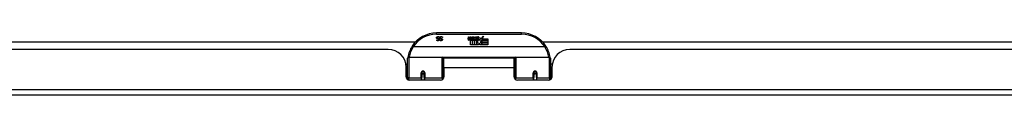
# Model space of a CAD drawing. Header units: inches. Extents: x 20 to 683, y 61 to 320.
# Tile 10 of 256: x 37.63 to 54.92, y 61.18 to 62.27. Entities that reach past the tile are written whole.
import ezdxf

# ---------------------------------------------------------------- set-up
doc = ezdxf.new("R2010")
doc.units = ezdxf.units.IN
doc.header["$MEASUREMENT"] = 0
doc.layers.add('Visible Edges(ANSI)', color=7, linetype='Continuous', lineweight=25)
doc.layers.add('Visible Tangent Edges(ANSI)', color=7, linetype='Continuous', lineweight=25)

msp = doc.modelspace()

# ---------------------------------------------------------------- linework, layer by layer
at = {"layer": 'Visible Edges(ANSI)'}
for p, q in [((46.447, 62.273), (44.951, 62.273)), ((25.711, 62.118), (44.585, 62.118)), ((44.957, 62.153), (44.957, 62.153)), ((44.957, 62.142), (44.957, 62.153)), ((45.002, 62.193), (45.001, 62.193)), ((45.002, 62.205), (45.002, 62.193)), ((45.011, 62.153), (45.012, 62.153)), ((45.011, 62.142), (45.011, 62.153)), ((45.056, 62.205), (45.056, 62.193)), ((45.056, 62.193), (45.056, 62.193)), ((45.506, 62.17), (45.513, 62.204)), ((45.513, 62.204), (45.526, 62.204)), ((45.526, 62.204), (45.52, 62.17)), ((45.542, 62.182), (45.546, 62.204)), ((45.546, 62.204), (45.56, 62.204)), ((45.552, 62.066), (45.552, 62.146)), ((45.581, 62.066), (45.552, 62.066)), ((45.56, 62.204), (45.554, 62.17)), ((45.569, 62.153), (45.569, 62.147)), ((45.569, 62.147), (45.581, 62.147)), ((45.573, 62.159), (45.57, 62.159)), ((45.573, 62.15), (45.573, 62.159)), ((45.584, 62.15), (45.573, 62.15)), ((45.576, 62.182), (45.58, 62.204)), ((45.58, 62.204), (45.594, 62.204)), ((45.581, 62.147), (45.581, 62.066)), ((45.594, 62.204), (45.584, 62.15)), ((45.585, 62.147), (45.608, 62.147)), ((45.585, 62.066), (45.585, 62.147)), ((45.615, 62.066), (45.585, 62.066)), ((45.59, 62.15), (45.614, 62.176)), ((45.606, 62.15), (45.59, 62.15)), ((45.6, 62.204), (45.617, 62.204)), ((45.614, 62.176), (45.6, 62.204)), ((45.619, 62.168), (45.606, 62.15)), ((45.608, 62.147), (45.615, 62.157)), ((45.615, 62.157), (45.615, 62.066)), ((45.617, 62.204), (45.624, 62.185)), ((45.621, 62.168), (45.619, 62.168)), ((45.619, 62.165), (45.627, 62.147)), ((45.619, 62.066), (45.619, 62.165)), ((45.686, 62.066), (45.619, 62.066)), ((45.629, 62.15), (45.621, 62.168)), ((45.624, 62.185), (45.627, 62.185)), ((45.627, 62.185), (45.64, 62.204)), ((45.627, 62.147), (45.649, 62.147)), ((45.645, 62.15), (45.629, 62.15)), ((45.656, 62.204), (45.632, 62.177)), ((45.632, 62.177), (45.645, 62.15)), ((45.64, 62.204), (45.656, 62.204)), ((45.649, 62.147), (45.649, 62.067)), ((45.649, 62.067), (45.686, 62.116)), ((45.655, 62.181), (45.692, 62.181)), ((45.662, 62.193), (45.662, 62.202)), ((45.686, 62.116), (45.665, 62.146)), ((45.69, 62.172), (45.666, 62.172)), ((45.7, 62.092), (45.686, 62.066)), ((45.695, 62.154), (45.702, 62.143)), ((45.718, 62.066), (45.7, 62.092)), ((45.702, 62.143), (45.734, 62.187)), ((45.736, 62.149), (45.716, 62.12)), ((45.716, 62.12), (45.753, 62.067)), ((45.852, 62.066), (45.718, 62.066)), ((45.734, 62.187), (45.736, 62.173)), ((45.736, 62.173), (45.779, 62.219)), ((45.738, 62.138), (45.736, 62.149)), ((45.753, 62.168), (45.738, 62.138)), ((45.753, 62.139), (45.753, 62.168)), ((45.852, 62.139), (45.753, 62.139)), ((45.753, 62.135), (45.852, 62.135)), ((45.753, 62.102), (45.753, 62.135)), ((45.852, 62.102), (45.753, 62.102)), ((45.753, 62.098), (45.852, 62.098)), ((45.753, 62.067), (45.753, 62.098)), ((45.779, 62.219), (45.755, 62.171)), ((45.755, 62.171), (45.852, 62.171)), ((45.852, 62.171), (45.852, 62.139)), ((45.852, 62.135), (45.852, 62.102)), ((45.852, 62.098), (45.852, 62.066)), ((46.812, 62.118), (55.865, 62.118)), ((44.106, 61.984), (26.191, 61.984)), ((46.856, 62.027), (44.542, 62.027)), ((65.207, 61.984), (47.292, 61.984)), ((44.413, 61.724), (44.444, 61.724)), ((44.444, 61.499), (44.444, 61.828)), ((44.464, 61.848), (45.053, 61.848)), ((45.069, 61.832), (45.069, 61.495)), ((45.069, 61.756), (45.083, 61.756)), ((45.083, 61.661), (45.083, 61.829)), ((46.314, 61.829), (45.083, 61.829)), ((46.314, 61.661), (46.314, 61.829)), ((46.329, 61.756), (46.314, 61.756)), ((46.329, 61.495), (46.329, 61.832)), ((46.345, 61.848), (46.934, 61.848)), ((46.954, 61.828), (46.954, 61.499)), ((46.984, 61.724), (46.954, 61.724)), ((44.418, 61.506), (44.418, 61.672)), ((44.418, 61.598), (44.444, 61.598)), ((44.444, 61.564), (44.418, 61.564)), ((44.693, 61.58), (44.695, 61.58)), ((44.693, 61.576), (44.693, 61.489)), ((44.695, 61.574), (44.693, 61.574)), ((44.695, 61.58), (44.695, 61.576)), ((44.699, 61.564), (44.696, 61.564)), ((44.733, 61.564), (44.73, 61.564)), ((44.734, 61.572), (44.736, 61.571)), ((44.736, 61.489), (44.736, 61.576)), ((45.069, 61.565), (45.083, 61.565)), ((45.083, 61.661), (45.083, 61.506)), ((46.314, 61.506), (46.314, 61.661)), ((46.329, 61.565), (46.314, 61.565)), ((46.661, 61.576), (46.661, 61.489)), ((46.664, 61.572), (46.661, 61.571)), ((46.667, 61.564), (46.665, 61.564)), ((46.701, 61.564), (46.699, 61.564)), ((46.704, 61.58), (46.702, 61.58)), ((46.703, 61.576), (46.703, 61.58)), ((46.703, 61.574), (46.705, 61.574)), ((46.705, 61.489), (46.705, 61.576)), ((46.98, 61.598), (46.954, 61.598)), ((46.98, 61.564), (46.954, 61.564)), ((46.98, 61.672), (46.98, 61.506)), ((44.444, 61.499), (44.444, 61.457)), ((45.024, 61.447), (44.477, 61.447)), ((44.693, 61.447), (44.693, 61.489)), ((44.736, 61.489), (44.736, 61.447)), ((45.069, 61.467), (45.069, 61.495)), ((46.329, 61.495), (46.329, 61.467)), ((46.921, 61.447), (46.373, 61.447)), ((46.661, 61.447), (46.661, 61.489)), ((46.705, 61.489), (46.705, 61.447)), ((46.954, 61.457), (46.954, 61.499)), ((92.052, 61.184), (20.447, 61.184))]:
    msp.add_line(p, q, dxfattribs=at)
at = {"layer": 'Visible Edges(ANSI)', "flags": 128}
for points in [[(44.954, 62.189), (44.954, 62.19), (44.954, 62.19), (44.954, 62.191), (44.954, 62.192), (44.954, 62.192), (44.954, 62.193), (44.954, 62.194), (44.955, 62.195), (44.955, 62.195), (44.955, 62.196), (44.955, 62.197), (44.955, 62.197), (44.956, 62.198), (44.956, 62.199), (44.956, 62.199), (44.957, 62.2), (44.957, 62.2), (44.958, 62.201), (44.958, 62.202), (44.958, 62.202), (44.959, 62.203), (44.959, 62.203), (44.96, 62.204), (44.96, 62.204)], [(44.968, 62.171), (44.967, 62.172), (44.966, 62.172), (44.964, 62.172), (44.963, 62.173), (44.962, 62.173), (44.962, 62.174), (44.961, 62.175), (44.96, 62.175), (44.959, 62.176), (44.958, 62.176), (44.958, 62.177), (44.957, 62.178), (44.957, 62.179), (44.956, 62.179), (44.956, 62.18), (44.955, 62.181), (44.955, 62.182), (44.955, 62.183), (44.954, 62.184), (44.954, 62.185), (44.954, 62.186), (44.954, 62.187), (44.954, 62.188), (44.954, 62.189)], [(44.957, 62.153), (44.958, 62.152), (44.958, 62.152), (44.959, 62.151), (44.96, 62.151), (44.96, 62.151), (44.961, 62.15), (44.962, 62.15), (44.963, 62.149), (44.963, 62.149), (44.964, 62.148), (44.965, 62.148), (44.966, 62.148), (44.967, 62.147), (44.968, 62.147), (44.969, 62.147), (44.97, 62.146), (44.97, 62.146), (44.971, 62.146), (44.972, 62.146), (44.973, 62.146), (44.974, 62.145), (44.975, 62.145), (44.976, 62.145), (44.977, 62.145)], [(44.978, 62.137), (44.977, 62.137), (44.976, 62.137), (44.975, 62.137), (44.974, 62.137), (44.973, 62.137), (44.972, 62.137), (44.971, 62.138), (44.97, 62.138), (44.969, 62.138), (44.968, 62.138), (44.967, 62.138), (44.966, 62.138), (44.966, 62.138), (44.965, 62.139), (44.964, 62.139), (44.963, 62.139), (44.962, 62.139), (44.961, 62.14), (44.96, 62.14), (44.96, 62.14), (44.959, 62.141), (44.958, 62.141), (44.957, 62.141), (44.957, 62.142)], [(44.96, 62.204), (44.961, 62.205), (44.961, 62.205), (44.962, 62.206), (44.963, 62.206), (44.963, 62.206), (44.964, 62.207), (44.965, 62.207), (44.965, 62.208), (44.966, 62.208), (44.967, 62.208), (44.967, 62.209), (44.968, 62.209), (44.969, 62.209), (44.969, 62.209), (44.97, 62.21), (44.971, 62.21), (44.972, 62.21), (44.973, 62.21), (44.974, 62.21), (44.975, 62.21), (44.976, 62.21), (44.977, 62.21), (44.978, 62.211), (44.979, 62.211)], [(44.979, 62.202), (44.978, 62.202), (44.977, 62.202), (44.976, 62.202), (44.975, 62.202), (44.974, 62.202), (44.973, 62.202), (44.972, 62.201), (44.971, 62.201), (44.97, 62.201), (44.969, 62.2), (44.968, 62.2), (44.968, 62.199), (44.967, 62.199), (44.966, 62.198), (44.966, 62.197), (44.965, 62.197), (44.965, 62.196), (44.965, 62.195), (44.964, 62.195), (44.964, 62.194), (44.964, 62.193), (44.964, 62.192), (44.964, 62.191), (44.964, 62.191)], [(44.964, 62.191), (44.964, 62.19), (44.964, 62.189), (44.964, 62.189), (44.964, 62.188), (44.964, 62.187), (44.964, 62.187), (44.964, 62.186), (44.965, 62.186), (44.965, 62.185), (44.965, 62.185), (44.965, 62.184), (44.966, 62.184), (44.966, 62.183), (44.966, 62.183), (44.967, 62.182), (44.967, 62.182), (44.968, 62.182), (44.968, 62.181), (44.969, 62.181), (44.97, 62.181), (44.97, 62.18), (44.971, 62.18), (44.972, 62.18), (44.972, 62.18)], [(44.982, 62.167), (44.982, 62.168), (44.981, 62.168), (44.981, 62.168), (44.98, 62.168), (44.98, 62.168), (44.979, 62.168), (44.978, 62.168), (44.978, 62.169), (44.977, 62.169), (44.976, 62.169), (44.976, 62.169), (44.975, 62.169), (44.974, 62.169), (44.974, 62.17), (44.973, 62.17), (44.972, 62.17), (44.972, 62.17), (44.971, 62.17), (44.971, 62.17), (44.97, 62.171), (44.969, 62.171), (44.969, 62.171), (44.968, 62.171), (44.968, 62.171)], [(44.972, 62.18), (44.973, 62.18), (44.973, 62.179), (44.974, 62.179), (44.974, 62.179), (44.975, 62.179), (44.975, 62.179), (44.976, 62.179), (44.976, 62.179), (44.977, 62.178), (44.977, 62.178), (44.978, 62.178), (44.978, 62.178), (44.979, 62.178), (44.979, 62.178), (44.98, 62.178), (44.98, 62.178), (44.981, 62.178), (44.981, 62.177), (44.982, 62.177), (44.983, 62.177), (44.983, 62.177), (44.984, 62.177), (44.984, 62.177), (44.985, 62.176)], [(44.977, 62.145), (44.978, 62.145), (44.979, 62.145), (44.98, 62.145), (44.981, 62.146), (44.982, 62.146), (44.983, 62.146), (44.984, 62.146), (44.985, 62.147), (44.985, 62.147), (44.986, 62.147), (44.987, 62.148), (44.988, 62.148), (44.988, 62.149), (44.989, 62.149), (44.989, 62.15), (44.99, 62.151), (44.99, 62.151), (44.991, 62.152), (44.991, 62.153), (44.991, 62.153), (44.991, 62.154), (44.992, 62.155), (44.992, 62.156), (44.992, 62.156)], [(45.001, 62.157), (45.001, 62.156), (45.001, 62.155), (45.001, 62.153), (45.001, 62.152), (45, 62.151), (45, 62.149), (44.999, 62.148), (44.998, 62.147), (44.998, 62.146), (44.997, 62.145), (44.996, 62.144), (44.995, 62.143), (44.994, 62.142), (44.992, 62.141), (44.991, 62.14), (44.99, 62.14), (44.989, 62.139), (44.987, 62.139), (44.986, 62.138), (44.984, 62.138), (44.983, 62.137), (44.981, 62.137), (44.979, 62.137), (44.978, 62.137)], [(44.979, 62.211), (44.98, 62.211), (44.981, 62.21), (44.982, 62.21), (44.984, 62.21), (44.985, 62.21), (44.986, 62.21), (44.987, 62.21), (44.988, 62.21), (44.989, 62.21), (44.99, 62.209), (44.991, 62.209), (44.992, 62.209), (44.993, 62.209), (44.994, 62.208), (44.994, 62.208), (44.995, 62.208), (44.996, 62.207), (44.997, 62.207), (44.998, 62.207), (44.999, 62.206), (45, 62.206), (45, 62.206), (45.001, 62.205), (45.002, 62.205)], [(45.001, 62.193), (45.001, 62.194), (45, 62.195), (44.999, 62.195), (44.998, 62.196), (44.997, 62.196), (44.996, 62.197), (44.995, 62.198), (44.995, 62.198), (44.994, 62.199), (44.993, 62.199), (44.992, 62.2), (44.991, 62.2), (44.99, 62.2), (44.989, 62.201), (44.988, 62.201), (44.987, 62.201), (44.986, 62.202), (44.985, 62.202), (44.984, 62.202), (44.983, 62.202), (44.982, 62.202), (44.981, 62.202), (44.98, 62.202), (44.979, 62.202)], [(44.992, 62.156), (44.992, 62.157), (44.992, 62.158), (44.991, 62.159), (44.991, 62.159), (44.991, 62.16), (44.991, 62.16), (44.991, 62.161), (44.991, 62.162), (44.99, 62.162), (44.99, 62.163), (44.99, 62.163), (44.989, 62.164), (44.989, 62.164), (44.988, 62.164), (44.988, 62.165), (44.987, 62.165), (44.987, 62.166), (44.986, 62.166), (44.986, 62.166), (44.985, 62.166), (44.985, 62.167), (44.984, 62.167), (44.983, 62.167), (44.982, 62.167)], [(44.985, 62.176), (44.986, 62.176), (44.986, 62.176), (44.987, 62.176), (44.988, 62.176), (44.988, 62.176), (44.989, 62.175), (44.989, 62.175), (44.99, 62.175), (44.99, 62.175), (44.991, 62.174), (44.991, 62.174), (44.992, 62.174), (44.992, 62.174), (44.993, 62.174), (44.993, 62.173), (44.994, 62.173), (44.994, 62.173), (44.994, 62.172), (44.995, 62.172), (44.995, 62.172), (44.996, 62.171), (44.996, 62.171), (44.996, 62.171), (44.997, 62.17)], [(44.997, 62.17), (44.997, 62.17), (44.998, 62.169), (44.998, 62.169), (44.998, 62.169), (44.999, 62.168), (44.999, 62.168), (44.999, 62.167), (44.999, 62.167), (45, 62.166), (45, 62.166), (45, 62.165), (45, 62.165), (45, 62.164), (45.001, 62.164), (45.001, 62.163), (45.001, 62.162), (45.001, 62.162), (45.001, 62.161), (45.001, 62.161), (45.001, 62.16), (45.001, 62.159), (45.001, 62.159), (45.001, 62.158), (45.001, 62.157)], [(45.008, 62.189), (45.008, 62.19), (45.008, 62.19), (45.008, 62.191), (45.008, 62.192), (45.008, 62.192), (45.008, 62.193), (45.009, 62.194), (45.009, 62.195), (45.009, 62.195), (45.009, 62.196), (45.009, 62.197), (45.01, 62.197), (45.01, 62.198), (45.01, 62.199), (45.011, 62.199), (45.011, 62.2), (45.011, 62.2), (45.012, 62.201), (45.012, 62.202), (45.013, 62.202), (45.013, 62.203), (45.014, 62.203), (45.014, 62.204), (45.015, 62.204)], [(45.022, 62.171), (45.021, 62.172), (45.02, 62.172), (45.019, 62.172), (45.018, 62.173), (45.017, 62.173), (45.016, 62.174), (45.015, 62.175), (45.014, 62.175), (45.013, 62.176), (45.013, 62.176), (45.012, 62.177), (45.011, 62.178), (45.011, 62.179), (45.01, 62.179), (45.01, 62.18), (45.01, 62.181), (45.009, 62.182), (45.009, 62.183), (45.009, 62.184), (45.008, 62.185), (45.008, 62.186), (45.008, 62.187), (45.008, 62.188), (45.008, 62.189)], [(45.032, 62.137), (45.031, 62.137), (45.03, 62.137), (45.029, 62.137), (45.028, 62.137), (45.027, 62.137), (45.026, 62.137), (45.025, 62.138), (45.024, 62.138), (45.023, 62.138), (45.022, 62.138), (45.022, 62.138), (45.021, 62.138), (45.02, 62.138), (45.019, 62.139), (45.018, 62.139), (45.017, 62.139), (45.016, 62.139), (45.016, 62.14), (45.015, 62.14), (45.014, 62.14), (45.013, 62.141), (45.012, 62.141), (45.012, 62.141), (45.011, 62.142)], [(45.012, 62.153), (45.012, 62.152), (45.013, 62.152), (45.013, 62.151), (45.014, 62.151), (45.015, 62.151), (45.015, 62.15), (45.016, 62.15), (45.017, 62.149), (45.018, 62.149), (45.018, 62.148), (45.019, 62.148), (45.02, 62.148), (45.021, 62.147), (45.022, 62.147), (45.023, 62.147), (45.024, 62.146), (45.025, 62.146), (45.026, 62.146), (45.027, 62.146), (45.027, 62.146), (45.028, 62.145), (45.029, 62.145), (45.03, 62.145), (45.031, 62.145)], [(45.015, 62.204), (45.015, 62.205), (45.016, 62.205), (45.016, 62.206), (45.017, 62.206), (45.017, 62.206), (45.018, 62.207), (45.019, 62.207), (45.019, 62.208), (45.02, 62.208), (45.021, 62.208), (45.021, 62.209), (45.022, 62.209), (45.023, 62.209), (45.024, 62.209), (45.024, 62.21), (45.025, 62.21), (45.026, 62.21), (45.027, 62.21), (45.028, 62.21), (45.029, 62.21), (45.03, 62.21), (45.031, 62.21), (45.032, 62.211), (45.033, 62.211)], [(45.034, 62.202), (45.032, 62.202), (45.031, 62.202), (45.03, 62.202), (45.029, 62.202), (45.028, 62.202), (45.027, 62.202), (45.026, 62.201), (45.025, 62.201), (45.024, 62.201), (45.023, 62.2), (45.023, 62.2), (45.022, 62.199), (45.021, 62.199), (45.021, 62.198), (45.02, 62.197), (45.02, 62.197), (45.019, 62.196), (45.019, 62.195), (45.019, 62.195), (45.018, 62.194), (45.018, 62.193), (45.018, 62.192), (45.018, 62.191), (45.018, 62.191)], [(45.018, 62.191), (45.018, 62.19), (45.018, 62.189), (45.018, 62.189), (45.018, 62.188), (45.018, 62.187), (45.018, 62.187), (45.019, 62.186), (45.019, 62.186), (45.019, 62.185), (45.019, 62.185), (45.02, 62.184), (45.02, 62.184), (45.02, 62.183), (45.021, 62.183), (45.021, 62.182), (45.022, 62.182), (45.022, 62.182), (45.023, 62.181), (45.023, 62.181), (45.024, 62.181), (45.025, 62.18), (45.025, 62.18), (45.026, 62.18), (45.027, 62.18)], [(45.037, 62.167), (45.036, 62.168), (45.036, 62.168), (45.035, 62.168), (45.035, 62.168), (45.034, 62.168), (45.033, 62.168), (45.033, 62.168), (45.032, 62.169), (45.031, 62.169), (45.031, 62.169), (45.03, 62.169), (45.029, 62.169), (45.029, 62.169), (45.028, 62.17), (45.027, 62.17), (45.027, 62.17), (45.026, 62.17), (45.025, 62.17), (45.025, 62.17), (45.024, 62.171), (45.024, 62.171), (45.023, 62.171), (45.023, 62.171), (45.022, 62.171)], [(45.027, 62.18), (45.027, 62.18), (45.028, 62.179), (45.028, 62.179), (45.029, 62.179), (45.029, 62.179), (45.03, 62.179), (45.03, 62.179), (45.031, 62.179), (45.031, 62.178), (45.032, 62.178), (45.032, 62.178), (45.033, 62.178), (45.033, 62.178), (45.034, 62.178), (45.034, 62.178), (45.035, 62.178), (45.035, 62.178), (45.036, 62.177), (45.036, 62.177), (45.037, 62.177), (45.037, 62.177), (45.038, 62.177), (45.039, 62.177), (45.039, 62.176)], [(45.031, 62.145), (45.032, 62.145), (45.033, 62.145), (45.034, 62.145), (45.035, 62.146), (45.036, 62.146), (45.037, 62.146), (45.038, 62.146), (45.039, 62.147), (45.04, 62.147), (45.04, 62.147), (45.041, 62.148), (45.042, 62.148), (45.043, 62.149), (45.043, 62.149), (45.044, 62.15), (45.044, 62.151), (45.045, 62.151), (45.045, 62.152), (45.045, 62.153), (45.045, 62.153), (45.046, 62.154), (45.046, 62.155), (45.046, 62.156), (45.046, 62.156)], [(45.056, 62.157), (45.056, 62.156), (45.056, 62.155), (45.055, 62.153), (45.055, 62.152), (45.055, 62.151), (45.054, 62.149), (45.053, 62.148), (45.053, 62.147), (45.052, 62.146), (45.051, 62.145), (45.05, 62.144), (45.049, 62.143), (45.048, 62.142), (45.047, 62.141), (45.045, 62.14), (45.044, 62.14), (45.043, 62.139), (45.041, 62.139), (45.04, 62.138), (45.038, 62.138), (45.037, 62.137), (45.035, 62.137), (45.034, 62.137), (45.032, 62.137)], [(45.033, 62.211), (45.034, 62.211), (45.035, 62.21), (45.037, 62.21), (45.038, 62.21), (45.039, 62.21), (45.04, 62.21), (45.041, 62.21), (45.042, 62.21), (45.043, 62.21), (45.044, 62.209), (45.045, 62.209), (45.046, 62.209), (45.047, 62.209), (45.048, 62.208), (45.049, 62.208), (45.05, 62.208), (45.05, 62.207), (45.051, 62.207), (45.052, 62.207), (45.053, 62.206), (45.054, 62.206), (45.055, 62.206), (45.055, 62.205), (45.056, 62.205)], [(45.056, 62.193), (45.055, 62.194), (45.054, 62.195), (45.053, 62.195), (45.052, 62.196), (45.051, 62.196), (45.051, 62.197), (45.05, 62.198), (45.049, 62.198), (45.048, 62.199), (45.047, 62.199), (45.046, 62.2), (45.045, 62.2), (45.044, 62.2), (45.043, 62.201), (45.042, 62.201), (45.041, 62.201), (45.04, 62.202), (45.039, 62.202), (45.038, 62.202), (45.037, 62.202), (45.036, 62.202), (45.036, 62.202), (45.035, 62.202), (45.034, 62.202)], [(45.046, 62.156), (45.046, 62.157), (45.046, 62.158), (45.046, 62.159), (45.046, 62.159), (45.046, 62.16), (45.045, 62.16), (45.045, 62.161), (45.045, 62.162), (45.045, 62.162), (45.044, 62.163), (45.044, 62.163), (45.044, 62.164), (45.043, 62.164), (45.043, 62.164), (45.042, 62.165), (45.042, 62.165), (45.041, 62.166), (45.041, 62.166), (45.04, 62.166), (45.039, 62.166), (45.039, 62.167), (45.038, 62.167), (45.037, 62.167), (45.037, 62.167)], [(45.039, 62.176), (45.04, 62.176), (45.041, 62.176), (45.041, 62.176), (45.042, 62.176), (45.042, 62.176), (45.043, 62.175), (45.043, 62.175), (45.044, 62.175), (45.045, 62.175), (45.045, 62.174), (45.046, 62.174), (45.046, 62.174), (45.046, 62.174), (45.047, 62.174), (45.047, 62.173), (45.048, 62.173), (45.048, 62.173), (45.049, 62.172), (45.049, 62.172), (45.05, 62.172), (45.05, 62.171), (45.05, 62.171), (45.051, 62.171), (45.051, 62.17)], [(45.051, 62.17), (45.052, 62.17), (45.052, 62.169), (45.052, 62.169), (45.052, 62.169), (45.053, 62.168), (45.053, 62.168), (45.053, 62.167), (45.054, 62.167), (45.054, 62.166), (45.054, 62.166), (45.054, 62.165), (45.055, 62.165), (45.055, 62.164), (45.055, 62.164), (45.055, 62.163), (45.055, 62.162), (45.055, 62.162), (45.055, 62.161), (45.056, 62.161), (45.056, 62.16), (45.056, 62.159), (45.056, 62.159), (45.056, 62.158), (45.056, 62.157)], [(44.524, 62.04), (44.524, 62.04), (44.524, 62.04), (44.524, 62.04), (44.525, 62.039), (44.525, 62.039), (44.525, 62.039), (44.526, 62.038), (44.526, 62.038), (44.526, 62.037), (44.527, 62.037), (44.528, 62.037), (44.528, 62.036), (44.529, 62.035), (44.53, 62.035), (44.531, 62.034), (44.532, 62.034), (44.533, 62.033), (44.534, 62.032), (44.535, 62.032), (44.536, 62.031), (44.537, 62.03), (44.538, 62.029), (44.539, 62.029), (44.54, 62.028)], [(44.542, 62.027), (44.542, 62.027), (44.542, 62.027), (44.542, 62.027), (44.542, 62.027), (44.542, 62.027), (44.541, 62.027), (44.541, 62.028), (44.541, 62.028), (44.541, 62.028), (44.541, 62.028), (44.541, 62.028), (44.541, 62.028), (44.541, 62.028), (44.541, 62.028), (44.541, 62.028), (44.541, 62.028), (44.54, 62.028), (44.54, 62.028), (44.54, 62.028), (44.54, 62.028), (44.54, 62.028), (44.54, 62.028), (44.54, 62.028), (44.54, 62.028)], [(46.858, 62.028), (46.858, 62.028), (46.858, 62.028), (46.858, 62.028), (46.857, 62.028), (46.857, 62.028), (46.857, 62.028), (46.857, 62.028), (46.857, 62.028), (46.857, 62.028), (46.857, 62.028), (46.857, 62.028), (46.857, 62.028), (46.857, 62.028), (46.857, 62.028), (46.857, 62.028), (46.856, 62.028), (46.856, 62.028), (46.856, 62.027), (46.856, 62.027), (46.856, 62.027), (46.856, 62.027), (46.856, 62.027), (46.856, 62.027), (46.856, 62.027)], [(46.873, 62.04), (46.874, 62.04), (46.873, 62.04), (46.873, 62.04), (46.873, 62.039), (46.873, 62.039), (46.873, 62.039), (46.872, 62.038), (46.872, 62.038), (46.871, 62.037), (46.871, 62.037), (46.87, 62.037), (46.869, 62.036), (46.869, 62.035), (46.868, 62.035), (46.867, 62.034), (46.866, 62.034), (46.865, 62.033), (46.864, 62.032), (46.863, 62.032), (46.862, 62.031), (46.861, 62.03), (46.86, 62.029), (46.859, 62.029), (46.858, 62.028)], [(44.45, 61.847), (44.45, 61.847), (44.45, 61.847), (44.45, 61.847), (44.45, 61.847), (44.45, 61.846), (44.45, 61.846), (44.45, 61.846), (44.45, 61.846), (44.45, 61.846), (44.45, 61.845), (44.45, 61.845), (44.45, 61.845), (44.45, 61.845), (44.45, 61.844), (44.45, 61.844), (44.45, 61.844), (44.45, 61.844), (44.45, 61.844), (44.45, 61.843), (44.45, 61.843), (44.45, 61.843), (44.45, 61.843), (44.45, 61.843), (44.45, 61.842)], [(46.948, 61.842), (46.948, 61.843), (46.948, 61.843), (46.948, 61.843), (46.948, 61.843), (46.948, 61.843), (46.948, 61.844), (46.948, 61.844), (46.948, 61.844), (46.948, 61.844), (46.948, 61.844), (46.948, 61.845), (46.948, 61.845), (46.948, 61.845), (46.948, 61.845), (46.948, 61.846), (46.948, 61.846), (46.947, 61.846), (46.947, 61.846), (46.947, 61.846), (46.947, 61.847), (46.947, 61.847), (46.947, 61.847), (46.947, 61.847), (46.947, 61.847)], [(44.693, 61.576), (44.693, 61.579), (44.694, 61.581), (44.694, 61.584), (44.696, 61.586), (44.697, 61.589), (44.699, 61.591), (44.701, 61.593), (44.703, 61.595), (44.706, 61.596), (44.709, 61.597), (44.712, 61.597), (44.715, 61.598), (44.718, 61.597), (44.72, 61.597), (44.723, 61.596), (44.726, 61.594), (44.728, 61.593), (44.73, 61.591), (44.732, 61.589), (44.734, 61.586), (44.735, 61.584), (44.736, 61.581), (44.736, 61.579), (44.736, 61.576)], [(46.661, 61.576), (46.662, 61.579), (46.662, 61.581), (46.663, 61.584), (46.664, 61.586), (46.666, 61.589), (46.667, 61.591), (46.669, 61.593), (46.672, 61.595), (46.674, 61.596), (46.677, 61.597), (46.68, 61.597), (46.683, 61.598), (46.686, 61.597), (46.689, 61.597), (46.692, 61.596), (46.694, 61.594), (46.697, 61.593), (46.699, 61.591), (46.701, 61.589), (46.702, 61.586), (46.703, 61.584), (46.704, 61.581), (46.705, 61.579), (46.705, 61.576)], [(45.083, 61.528), (45.083, 61.528), (45.083, 61.528), (45.083, 61.528), (45.083, 61.528), (45.083, 61.528), (45.083, 61.528), (45.083, 61.528), (45.083, 61.528), (45.083, 61.528), (45.083, 61.528), (45.083, 61.528), (45.083, 61.528), (45.083, 61.528), (45.083, 61.528), (45.083, 61.528), (45.083, 61.528), (45.083, 61.529), (45.083, 61.529), (45.083, 61.529), (45.083, 61.529), (45.083, 61.529), (45.083, 61.529), (45.083, 61.529), (45.083, 61.529)], [(46.314, 61.529), (46.314, 61.529), (46.314, 61.529), (46.314, 61.529), (46.314, 61.529), (46.314, 61.529), (46.314, 61.529), (46.314, 61.529), (46.315, 61.528), (46.315, 61.528), (46.315, 61.528), (46.315, 61.528), (46.315, 61.528), (46.315, 61.528), (46.315, 61.528), (46.315, 61.528), (46.315, 61.528), (46.315, 61.528), (46.315, 61.528), (46.315, 61.528), (46.315, 61.528), (46.315, 61.528), (46.315, 61.528), (46.315, 61.528), (46.315, 61.528)]]:
    msp.add_lwpolyline(points, dxfattribs=at)
at = {"layer": 'Visible Edges(ANSI)'}
for centre in [(44.715, 61.576), (46.683, 61.576)]:
    msp.add_circle(centre, 0.0197, dxfattribs=at)
for centre, radius, start, end in [((44.951, 61.766), 0.507, 90, 147.3142), ((46.447, 61.766), 0.507, 32.6858, 90), ((45.534, 62.165), 0.0288, 169, 198.4748), ((45.517, 62.159), 0.0105, 198.4748, 269.6788), ((45.517, 62.173), 0.0246, 269.6788, 333.9508), ((45.532, 62.168), 0.0123, 169.9922, 203.5487), ((45.526, 62.165), 0.006, 203.5487, 276.1027), ((45.526, 62.172), 0.0126, 276.1027, 327.6083), ((45.497, 62.189), 0.0465, 328.5584, 350.8257), ((45.568, 62.164), 0.0288, 183.6169, 196.9928), ((45.55, 62.159), 0.0101, 196.9928, 269.4776), ((45.55, 62.172), 0.024, 269.4776, 327.4114), ((45.552, 62.17), 0.024, 268.7952, 316.5849), ((45.566, 62.168), 0.0123, 170, 203.5571), ((45.56, 62.165), 0.006, 203.5571, 276.03), ((45.559, 62.172), 0.0126, 276.03, 327.5992), ((45.531, 62.19), 0.0465, 327.5992, 350), ((45.681, 62.169), 0.0282, 156.1555, 203.8445), ((45.669, 62.164), 0.0152, 203.8445, 265.0802), ((45.68, 62.144), 0.0607, 81.5605, 107.3343), ((45.673, 62.164), 0.0307, 64.6784, 112.5609), ((45.675, 62.167), 0.00955, 151.4547, 231.1652), ((45.673, 62.178), 0.033, 257.079, 313.1785), ((45.673, 62.178), 0.0299, 260.4085, 314.1684), ((45.675, 62.168), 0.0109, 231.1652, 289.3797), ((45.673, 62.174), 0.0168, 289.3797, 352.9975), ((45.682, 62.184), 0.0096, 343.5261, 64.6784), ((45.686, 62.184), 0.0197, 356.5646, 81.5605), ((45.666, 62.186), 0.0398, 314.1684, 356.5646), ((44.106, 61.672), 0.312, 0, 90), ((44.951, 61.766), 0.507, 147.3142, 170.7932), ((46.447, 61.766), 0.507, 9.2068, 32.6858), ((47.292, 61.672), 0.312, 90, 180), ((44.464, 61.828), 0.0197, 90, 180), ((45.053, 61.832), 0.0157, 0, 90), ((46.345, 61.832), 0.0157, 90, 180), ((46.934, 61.828), 0.0197, 0, 90), ((44.715, 61.576), 0.0217, 180, 348.1708), ((46.683, 61.576), 0.0217, 191.8292, 0), ((44.477, 61.506), 0.0591, 180, 270), ((45.024, 61.506), 0.0591, 270, 0), ((46.373, 61.506), 0.0591, 180, 270), ((46.921, 61.506), 0.0591, 270, 0)]:
    msp.add_arc(centre, radius, start, end, dxfattribs=at)
at = {"layer": 'Visible Tangent Edges(ANSI)'}
for p, q in [((44.951, 62.253), (44.951, 62.273)), ((44.951, 62.253), (46.447, 62.253)), ((46.447, 62.253), (46.447, 62.273)), ((44.464, 61.848), (44.464, 61.48)), ((45.053, 61.48), (45.053, 61.848)), ((46.331, 61.84), (45.067, 61.84)), ((46.345, 61.848), (46.345, 61.48)), ((46.934, 61.48), (46.934, 61.848)), ((44.683, 61.48), (44.683, 61.571)), ((44.746, 61.571), (44.746, 61.48)), ((46.314, 61.661), (45.083, 61.661)), ((46.652, 61.48), (46.652, 61.571)), ((46.715, 61.571), (46.715, 61.48)), ((44.464, 61.448), (44.464, 61.48)), ((44.683, 61.48), (44.464, 61.48)), ((44.683, 61.48), (44.683, 61.447)), ((45.053, 61.48), (44.746, 61.48)), ((44.746, 61.447), (44.746, 61.48)), ((45.053, 61.48), (45.053, 61.454)), ((46.652, 61.48), (46.345, 61.48)), ((46.345, 61.454), (46.345, 61.48)), ((46.652, 61.48), (46.652, 61.447)), ((46.934, 61.48), (46.715, 61.48)), ((46.715, 61.447), (46.715, 61.48)), ((46.934, 61.48), (46.934, 61.448)), ((20.447, 61.283), (92.052, 61.283))]:
    msp.add_line(p, q, dxfattribs=at)
at = {"layer": 'Visible Tangent Edges(ANSI)', "flags": 128}
for points in [[(44.746, 61.571), (44.746, 61.575), (44.745, 61.579), (44.744, 61.583), (44.742, 61.587), (44.74, 61.591), (44.737, 61.594), (44.734, 61.597), (44.731, 61.6), (44.727, 61.602), (44.723, 61.603), (44.719, 61.604), (44.715, 61.605), (44.71, 61.604), (44.706, 61.603), (44.702, 61.602), (44.698, 61.6), (44.695, 61.597), (44.692, 61.594), (44.689, 61.591), (44.687, 61.587), (44.685, 61.583), (44.684, 61.579), (44.683, 61.575), (44.683, 61.571)], [(45.083, 61.565), (45.082, 61.563), (45.081, 61.56), (45.081, 61.558), (45.08, 61.556), (45.08, 61.553), (45.079, 61.551), (45.079, 61.548), (45.078, 61.546), (45.078, 61.544), (45.077, 61.541), (45.077, 61.539), (45.076, 61.536), (45.076, 61.534), (45.075, 61.532), (45.075, 61.529), (45.074, 61.527), (45.074, 61.524), (45.074, 61.522), (45.073, 61.519), (45.073, 61.517), (45.073, 61.514), (45.072, 61.512), (45.072, 61.509), (45.072, 61.507)], [(46.326, 61.507), (46.326, 61.509), (46.325, 61.512), (46.325, 61.514), (46.325, 61.517), (46.324, 61.519), (46.324, 61.522), (46.324, 61.524), (46.323, 61.527), (46.323, 61.529), (46.322, 61.532), (46.322, 61.534), (46.322, 61.536), (46.321, 61.539), (46.321, 61.541), (46.32, 61.544), (46.32, 61.546), (46.319, 61.548), (46.319, 61.551), (46.318, 61.553), (46.317, 61.556), (46.317, 61.558), (46.316, 61.56), (46.316, 61.563), (46.315, 61.565)], [(46.715, 61.571), (46.714, 61.575), (46.714, 61.579), (46.712, 61.583), (46.711, 61.587), (46.709, 61.591), (46.706, 61.594), (46.703, 61.597), (46.699, 61.6), (46.696, 61.602), (46.692, 61.603), (46.687, 61.604), (46.683, 61.605), (46.679, 61.604), (46.675, 61.603), (46.671, 61.602), (46.667, 61.6), (46.663, 61.597), (46.66, 61.594), (46.658, 61.591), (46.655, 61.587), (46.654, 61.583), (46.653, 61.579), (46.652, 61.575), (46.652, 61.571)]]:
    msp.add_lwpolyline(points, dxfattribs=at)
at = {"layer": 'Visible Tangent Edges(ANSI)'}
for centre, start, end in [((44.951, 61.766), 90, 147.5011), ((46.447, 61.766), 32.4989, 90), ((44.951, 61.763), 147.0552, 169.8777), ((46.447, 61.763), 10.1223, 32.9448)]:
    msp.add_arc(centre, 0.487, start, end, dxfattribs=at)
for centre, major_axis, ratio, start_param, end_param in [((44.47, 61.844), (-0.0194, 0.0031), 0.187438, 0, 0.544489), ((46.928, 61.844), (0.0194, 0.0031), 0.187438, 5.738696, 6.283185), ((44.683, 61.576), (0.00984, 0), 0.476565, 4.712389, 6.283185), ((44.746, 61.576), (-0.00984, 0), 0.476565, 0, 1.570796), ((46.652, 61.576), (0.00984, 0), 0.476565, 4.712389, 6.283185), ((46.715, 61.576), (-0.00984, 0), 0.476565, 0, 1.570796), ((44.464, 61.499), (-0.0197, 0), 0.965926, 0, 1.570796), ((44.683, 61.489), (0.00984, 0), 0.965926, 4.712389, 6.283185), ((44.746, 61.489), (-0.00984, 0), 0.965926, 0, 1.570796), ((45.053, 61.495), (0.0157, 0), 0.965926, 4.712389, 6.283185), ((46.345, 61.495), (-0.0157, 0), 0.965926, 0, 1.570796), ((46.652, 61.489), (0.00984, 0), 0.965926, 4.712389, 6.283185), ((46.715, 61.489), (-0.00984, 0), 0.965926, 0, 1.570796), ((46.934, 61.499), (0.0197, 0), 0.965926, 4.712389, 6.283185)]:
    msp.add_ellipse(centre, major_axis=major_axis, ratio=ratio, start_param=start_param, end_param=end_param, dxfattribs=at)

doc.saveas('drawing.dxf')
